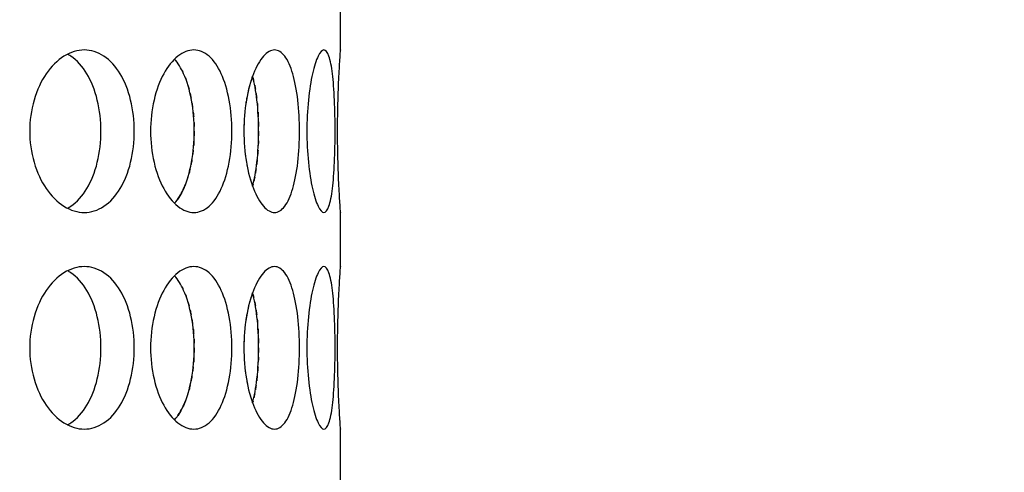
# Model space of a CAD drawing. Header units: millimetres. Extents: x 18 to 610, y -123 to 280.
# Tile 29 of 81: x 153.02 to 157.56, y 118.72 to 120.81. Entities that reach past the tile are written whole.
import ezdxf

# ---------------------------------------------------------------- set-up
doc = ezdxf.new("R2010")
doc.units = ezdxf.units.MM
doc.linetypes.add('SOLID', pattern=[0])

# ---------------------------------------------------------------- blocks, each defined once
blk = doc.blocks.new('BlockOfViews_6')
at = {"linetype": 'SOLID', "lineweight": 30}
for p, q in [((154.5034, 120.6718, 47.985), (154.5034, 120.9221, 47.9955)), ((154.5034, 119.6718, 47.985), (154.5034, 119.9221, 47.9955)), ((154.5034, 118.6718, 47.985), (154.5034, 118.9221, 47.9955))]:
    blk.add_line(p, q, dxfattribs=at)
at = {"linetype": 'SOLID', "lineweight": 30, "extrusion": (0, 0, -1)}
blk.add_circle((-149.4534, 132.9721, -114.25), 39, dxfattribs=at)
at = {"linetype": 'SOLID', "lineweight": 30}
blk.add_circle((149.4534, 132.9721, 111.75), 36.115, dxfattribs=at)
at = {"linetype": 'SOLID', "lineweight": 9, "extrusion": (0, 0, -1)}
blk.add_arc((-149.4534, 132.9721, -111.75), 37.59, 265, 175, dxfattribs=at)
at = {"linetype": 'SOLID', "lineweight": 30, "extrusion": (0, 0, -1)}
blk.add_arc((-149.4534, 132.9721, -69.235), 27.1, 119.86988, 60.13012, dxfattribs=at)
at = {"linetype": 'SOLID', "lineweight": 30}
for points, knots in [([(153.5523, 120.2971, 50.9498), (153.5523, 120.25, 50.9498), (153.5468, 120.1998, 50.9575), (153.5243, 120.1074, 50.9885), (153.5071, 120.0652, 51.0118), (153.467, 119.9987, 51.0651), (153.4414, 119.9698, 51.0986), (153.384, 119.9315, 51.171), (153.3522, 119.9221, 51.21), (153.2917, 119.9221, 51.2822), (153.2588, 119.9315, 51.3202), (153.1974, 119.9698, 51.3892), (153.1689, 119.9987, 51.4203), (153.1235, 120.0652, 51.4691), (153.1035, 120.1074, 51.49), (153.0769, 120.1998, 51.5176), (153.0702, 120.25, 51.5244), (153.0702, 120.3442, 51.5244), (153.0769, 120.3945, 51.5176), (153.1035, 120.4868, 51.49), (153.1235, 120.529, 51.4691), (153.1689, 120.5956, 51.4203), (153.1974, 120.6244, 51.3892), (153.2588, 120.6627, 51.3202), (153.2917, 120.6721, 51.2822), (153.3522, 120.6721, 51.21), (153.384, 120.6627, 51.171), (153.4414, 120.6244, 51.0986), (153.467, 120.5956, 51.0651), (153.5071, 120.529, 51.0118), (153.5243, 120.4868, 50.9885), (153.5468, 120.3945, 50.9575), (153.5523, 120.3442, 50.9498), (153.5523, 120.2971, 50.9498)], [0, 0, 0, 0, 0.141313, 0.141313, 0.282627, 0.282627, 0.42394, 0.42394, 0.565253, 0.565253, 0.706567, 0.706567, 0.84788, 0.84788, 0.989193, 0.989193, 1.130507, 1.130507, 1.27182, 1.27182, 1.413133, 1.413133, 1.554447, 1.554447, 1.69576, 1.69576, 1.837073, 1.837073, 1.978386, 1.978386, 2.1197, 2.1197, 2.261013, 2.261013, 2.261013, 2.261013]), ([(153.6273, 120.2971, 50.8428), (153.6273, 120.3442, 50.8428), (153.6326, 120.3945, 50.835), (153.6541, 120.4868, 50.8032), (153.6701, 120.529, 50.7791), (153.7064, 120.5956, 50.7232), (153.7291, 120.6244, 50.6876), (153.7776, 120.6627, 50.6089), (153.8033, 120.6721, 50.5658), (153.8504, 120.6721, 50.4842), (153.8749, 120.6627, 50.4403), (153.9188, 120.6244, 50.359), (153.9383, 120.5956, 50.3216), (153.9685, 120.529, 50.2622), (153.9814, 120.4868, 50.2362), (153.9982, 120.3945, 50.2018), (154.0023, 120.3442, 50.1933), (154.0023, 120.25, 50.1933), (153.9982, 120.1998, 50.2018), (153.9814, 120.1074, 50.2362), (153.9685, 120.0652, 50.2622), (153.9383, 119.9987, 50.3216), (153.9188, 119.9698, 50.359), (153.8749, 119.9315, 50.4403), (153.8504, 119.9221, 50.4842), (153.8033, 119.9221, 50.5658), (153.7776, 119.9315, 50.6089), (153.7291, 119.9698, 50.6876), (153.7064, 119.9987, 50.7232), (153.6701, 120.0652, 50.7791), (153.6541, 120.1074, 50.8032), (153.6326, 120.1998, 50.835), (153.6273, 120.25, 50.8428), (153.6273, 120.2971, 50.8428)], [0, 0, 0, 0, 0.141313, 0.141313, 0.282627, 0.282627, 0.42394, 0.42394, 0.565253, 0.565253, 0.706567, 0.706567, 0.84788, 0.84788, 0.989193, 0.989193, 1.130507, 1.130507, 1.27182, 1.27182, 1.413133, 1.413133, 1.554447, 1.554447, 1.69576, 1.69576, 1.837073, 1.837073, 1.978386, 1.978386, 2.1197, 2.1197, 2.261013, 2.261013, 2.261013, 2.261013]), ([(154.0575, 120.2971, 50.0748), (154.0575, 120.3442, 50.0748), (154.0614, 120.3945, 50.0662), (154.077, 120.4868, 50.0311), (154.0886, 120.529, 50.0047), (154.1147, 120.5956, 49.9433), (154.1308, 120.6244, 49.9043), (154.1649, 120.6627, 49.8184), (154.1828, 120.6721, 49.7715), (154.215, 120.6721, 49.6829), (154.2315, 120.6627, 49.6355), (154.2606, 120.6244, 49.5478), (154.2733, 120.5956, 49.5075), (154.2928, 120.529, 49.4438), (154.3009, 120.4868, 49.416), (154.3115, 120.3945, 49.3791), (154.314, 120.3442, 49.37), (154.314, 120.25, 49.37), (154.3115, 120.1998, 49.3791), (154.3009, 120.1074, 49.416), (154.2928, 120.0652, 49.4438), (154.2733, 119.9987, 49.5075), (154.2606, 119.9698, 49.5478), (154.2315, 119.9315, 49.6355), (154.215, 119.9221, 49.6829), (154.1828, 119.9221, 49.7715), (154.1649, 119.9315, 49.8184), (154.1308, 119.9698, 49.9043), (154.1147, 119.9987, 49.9433), (154.0886, 120.0652, 50.0047), (154.077, 120.1074, 50.0311), (154.0614, 120.1998, 50.0662), (154.0575, 120.25, 50.0748), (154.0575, 120.2971, 50.0748)], [0, 0, 0, 0, 0.141313, 0.141313, 0.282627, 0.282627, 0.42394, 0.42394, 0.565253, 0.565253, 0.706567, 0.706567, 0.84788, 0.84788, 0.989193, 0.989193, 1.130507, 1.130507, 1.27182, 1.27182, 1.413133, 1.413133, 1.554447, 1.554447, 1.69576, 1.69576, 1.837073, 1.837073, 1.978386, 1.978386, 2.1197, 2.1197, 2.261013, 2.261013, 2.261013, 2.261013]), ([(154.4781, 120.2971, 48.5052), (154.4781, 120.25, 48.5052), (154.4772, 120.1998, 48.5146), (154.4731, 120.1074, 48.5527), (154.47, 120.0652, 48.5815), (154.4619, 119.9987, 48.6477), (154.4564, 119.9698, 48.6895), (154.4429, 119.9315, 48.7809), (154.4349, 119.9221, 48.8305), (154.4185, 119.9221, 48.9233), (154.4091, 119.9315, 48.9726), (154.3905, 119.9698, 49.0632), (154.3813, 119.9987, 49.1044), (154.3663, 120.0652, 49.1693), (154.3595, 120.1074, 49.1974), (154.3502, 120.1998, 49.2346), (154.3479, 120.25, 49.2438), (154.3479, 120.3442, 49.2438), (154.3502, 120.3945, 49.2346), (154.3595, 120.4868, 49.1974), (154.3663, 120.529, 49.1693), (154.3813, 120.5956, 49.1044), (154.3905, 120.6244, 49.0632), (154.4091, 120.6627, 48.9726), (154.4185, 120.6721, 48.9233), (154.4349, 120.6721, 48.8305), (154.4429, 120.6627, 48.7809), (154.4564, 120.6244, 48.6895), (154.4619, 120.5956, 48.6477), (154.47, 120.529, 48.5815), (154.4731, 120.4868, 48.5527), (154.4772, 120.3945, 48.5146), (154.4781, 120.3442, 48.5052), (154.4781, 120.2971, 48.5052)], [0, 0, 0, 0, 0.141313, 0.141313, 0.282627, 0.282627, 0.42394, 0.42394, 0.565253, 0.565253, 0.706567, 0.706567, 0.84788, 0.84788, 0.989193, 0.989193, 1.130507, 1.130507, 1.27182, 1.27182, 1.413133, 1.413133, 1.554447, 1.554447, 1.69576, 1.69576, 1.837073, 1.837073, 1.978386, 1.978386, 2.1197, 2.1197, 2.261013, 2.261013, 2.261013, 2.261013]), ([(154.5033, 119.9236, 47.9665), (154.5034, 119.9226, 47.9777), (154.5034, 119.9221, 47.989), (154.5034, 119.9221, 48.0471), (154.5027, 119.9315, 48.0973), (154.5001, 119.9698, 48.1897), (154.4982, 119.9987, 48.2319), (154.4947, 120.0652, 48.2984), (154.4929, 120.1074, 48.3273), (154.4902, 120.1998, 48.3656), (154.4895, 120.25, 48.375), (154.4895, 120.3442, 48.375), (154.4902, 120.3945, 48.3656), (154.4929, 120.4868, 48.3273), (154.4947, 120.529, 48.2984), (154.4982, 120.5956, 48.2319), (154.5001, 120.6244, 48.1897), (154.5027, 120.6627, 48.0973), (154.5034, 120.6721, 48.0471), (154.5034, 120.6721, 47.9894), (154.5034, 120.6717, 47.9787), (154.5033, 120.6707, 47.9679)], [0.532153, 0.532153, 0.532153, 0.532153, 0.565253, 0.565253, 0.706567, 0.706567, 0.84788, 0.84788, 0.989193, 0.989193, 1.130507, 1.130507, 1.27182, 1.27182, 1.413133, 1.413133, 1.554447, 1.554447, 1.69576, 1.69576, 1.727433, 1.727433, 1.727433, 1.727433]), ([(153.3987, 120.2971, 50.8209), (153.3987, 120.3442, 50.8209), (153.3932, 120.3945, 50.8286), (153.3707, 120.4868, 50.8597), (153.3536, 120.529, 50.8831), (153.3136, 120.5956, 50.9364), (153.288, 120.6244, 50.9699), (153.2546, 120.6468, 51.0122), (153.2498, 120.6497, 51.0184), (153.2448, 120.6524, 51.0245)], [0, 0, 0, 0, 0.1413181, 0.1413181, 0.2826362, 0.2826362, 0.4239542, 0.4239542, 0.4475241, 0.4475241, 0.4475241, 0.4475241]), ([(153.7379, 119.9648, 50.2729), (153.754, 119.9828, 50.2426), (153.7683, 120.0061, 50.2148), (153.795, 120.0652, 50.162), (153.8078, 120.1074, 50.136), (153.8245, 120.1998, 50.1015), (153.8286, 120.25, 50.093), (153.8286, 120.3442, 50.093), (153.8245, 120.3945, 50.1015), (153.8078, 120.4868, 50.136), (153.795, 120.529, 50.162), (153.7682, 120.5884, 50.215), (153.7537, 120.6119, 50.243), (153.7374, 120.6299, 50.2737)], [0.7380762, 0.7380762, 0.7380762, 0.7380762, 0.847908, 0.847908, 0.9892261, 0.9892261, 1.1305443, 1.1305443, 1.2718624, 1.2718624, 1.4131805, 1.4131805, 1.5239521, 1.5239521, 1.5239521, 1.5239521]), ([(154.0978, 120.0427, 49.3972), (154.1062, 120.0741, 49.3694), (154.1131, 120.1123, 49.3455), (154.1231, 120.1998, 49.3105), (154.1256, 120.25, 49.3014), (154.1256, 120.3442, 49.3014), (154.1231, 120.3945, 49.3105), (154.1131, 120.482, 49.3455), (154.1062, 120.5202, 49.3695), (154.0978, 120.5515, 49.3972)], [0.8627828, 0.8627828, 0.8627828, 0.8627828, 0.9892261, 0.9892261, 1.1305443, 1.1305443, 1.2718624, 1.2718624, 1.3983643, 1.3983643, 1.3983643, 1.3983643]), ([(154.0716, 120.4543, 45.9568), (154.0708, 120.4498, 45.9549), (154.07, 120.4452, 45.953), (154.0679, 120.4329, 45.9484), (154.0667, 120.4251, 45.9457), (154.0656, 120.4172, 45.9432)], [2.10567008, 2.10567008, 2.10567008, 2.10567008, 2.11969975, 2.11969975, 2.14333095, 2.14333095, 2.14333095, 2.14333095]), ([(153.2442, 119.9416, 51.0253), (153.2494, 119.9443, 51.0189), (153.2544, 119.9474, 51.0125), (153.288, 119.9698, 50.9699), (153.3136, 119.9987, 50.9364), (153.3536, 120.0652, 50.8831), (153.3707, 120.1074, 50.8597), (153.3932, 120.1998, 50.8286), (153.3987, 120.25, 50.8209), (153.3987, 120.2971, 50.8209)], [1.8125878, 1.8125878, 1.8125878, 1.8125878, 1.8371343, 1.8371343, 1.9784523, 1.9784523, 2.1197704, 2.1197704, 2.2610885, 2.2610885, 2.2610885, 2.2610885]), ([(153.8182, 120.1655, 45.8854), (153.8176, 120.1615, 45.8841), (153.8169, 120.1575, 45.8827), (153.8156, 120.1504, 45.88), (153.815, 120.1472, 45.8788), (153.8144, 120.1441, 45.8775)], [1.25981448, 1.25981448, 1.25981448, 1.25981448, 1.27186238, 1.27186238, 1.28161811, 1.28161811, 1.28161811, 1.28161811]), ([(154.1191, 120.1655, 46.6755), (154.1187, 120.1615, 46.6741), (154.1182, 120.1575, 46.6726), (154.1174, 120.1504, 46.6697), (154.1171, 120.1473, 46.6684), (154.1167, 120.1441, 46.6671)], [1.2597873, 1.2597873, 1.2597873, 1.2597873, 1.27186238, 1.27186238, 1.2815684, 1.2815684, 1.2815684, 1.2815684]), ([(153.7879, 120.0508, 45.824), (153.7853, 120.0443, 45.8189), (153.7827, 120.038, 45.8136), (153.7786, 120.0288, 45.8055), (153.7771, 120.0257, 45.8026), (153.7756, 120.0227, 45.7997)], [1.3876013, 1.3876013, 1.3876013, 1.3876013, 1.4131805, 1.4131805, 1.42644969, 1.42644969, 1.42644969, 1.42644969]), ([(153.5523, 119.2971, 50.9498), (153.5523, 119.25, 50.9498), (153.5468, 119.1998, 50.9575), (153.5243, 119.1074, 50.9885), (153.5071, 119.0652, 51.0118), (153.467, 118.9987, 51.0651), (153.4414, 118.9698, 51.0986), (153.384, 118.9315, 51.171), (153.3522, 118.9221, 51.21), (153.2917, 118.9221, 51.2822), (153.2588, 118.9315, 51.3202), (153.1974, 118.9698, 51.3892), (153.1689, 118.9987, 51.4203), (153.1235, 119.0652, 51.4691), (153.1035, 119.1074, 51.49), (153.0769, 119.1998, 51.5176), (153.0702, 119.25, 51.5244), (153.0702, 119.3442, 51.5244), (153.0769, 119.3945, 51.5176), (153.1035, 119.4868, 51.49), (153.1235, 119.529, 51.4691), (153.1689, 119.5956, 51.4203), (153.1974, 119.6244, 51.3892), (153.2588, 119.6627, 51.3202), (153.2917, 119.6721, 51.2822), (153.3522, 119.6721, 51.21), (153.384, 119.6627, 51.171), (153.4414, 119.6244, 51.0986), (153.467, 119.5956, 51.0651), (153.5071, 119.529, 51.0118), (153.5243, 119.4868, 50.9885), (153.5468, 119.3945, 50.9575), (153.5523, 119.3442, 50.9498), (153.5523, 119.2971, 50.9498)], [0, 0, 0, 0, 0.141313, 0.141313, 0.282627, 0.282627, 0.42394, 0.42394, 0.565253, 0.565253, 0.706567, 0.706567, 0.84788, 0.84788, 0.989193, 0.989193, 1.130507, 1.130507, 1.27182, 1.27182, 1.413133, 1.413133, 1.554447, 1.554447, 1.69576, 1.69576, 1.837073, 1.837073, 1.978386, 1.978386, 2.1197, 2.1197, 2.261013, 2.261013, 2.261013, 2.261013]), ([(153.6273, 119.2971, 50.8428), (153.6273, 119.3442, 50.8428), (153.6326, 119.3945, 50.835), (153.6541, 119.4868, 50.8032), (153.6701, 119.529, 50.7791), (153.7064, 119.5956, 50.7232), (153.7291, 119.6244, 50.6876), (153.7776, 119.6627, 50.6089), (153.8033, 119.6721, 50.5658), (153.8504, 119.6721, 50.4842), (153.8749, 119.6627, 50.4403), (153.9188, 119.6244, 50.359), (153.9383, 119.5956, 50.3216), (153.9685, 119.529, 50.2622), (153.9814, 119.4868, 50.2362), (153.9982, 119.3945, 50.2018), (154.0023, 119.3442, 50.1933), (154.0023, 119.25, 50.1933), (153.9982, 119.1998, 50.2018), (153.9814, 119.1074, 50.2362), (153.9685, 119.0652, 50.2622), (153.9383, 118.9987, 50.3216), (153.9188, 118.9698, 50.359), (153.8749, 118.9315, 50.4403), (153.8504, 118.9221, 50.4842), (153.8033, 118.9221, 50.5658), (153.7776, 118.9315, 50.6089), (153.7291, 118.9698, 50.6876), (153.7064, 118.9987, 50.7232), (153.6701, 119.0652, 50.7791), (153.6541, 119.1074, 50.8032), (153.6326, 119.1998, 50.835), (153.6273, 119.25, 50.8428), (153.6273, 119.2971, 50.8428)], [0, 0, 0, 0, 0.141313, 0.141313, 0.282627, 0.282627, 0.42394, 0.42394, 0.565253, 0.565253, 0.706567, 0.706567, 0.84788, 0.84788, 0.989193, 0.989193, 1.130507, 1.130507, 1.27182, 1.27182, 1.413133, 1.413133, 1.554447, 1.554447, 1.69576, 1.69576, 1.837073, 1.837073, 1.978386, 1.978386, 2.1197, 2.1197, 2.261013, 2.261013, 2.261013, 2.261013]), ([(154.0575, 119.2971, 50.0748), (154.0575, 119.3442, 50.0748), (154.0614, 119.3945, 50.0662), (154.077, 119.4868, 50.0311), (154.0886, 119.529, 50.0047), (154.1147, 119.5956, 49.9433), (154.1308, 119.6244, 49.9043), (154.1649, 119.6627, 49.8184), (154.1828, 119.6721, 49.7715), (154.215, 119.6721, 49.6829), (154.2315, 119.6627, 49.6355), (154.2606, 119.6244, 49.5478), (154.2733, 119.5956, 49.5075), (154.2928, 119.529, 49.4438), (154.3009, 119.4868, 49.416), (154.3115, 119.3945, 49.3791), (154.314, 119.3442, 49.37), (154.314, 119.25, 49.37), (154.3115, 119.1998, 49.3791), (154.3009, 119.1074, 49.416), (154.2928, 119.0652, 49.4438), (154.2733, 118.9987, 49.5075), (154.2606, 118.9698, 49.5478), (154.2315, 118.9315, 49.6355), (154.215, 118.9221, 49.6829), (154.1828, 118.9221, 49.7715), (154.1649, 118.9315, 49.8184), (154.1308, 118.9698, 49.9043), (154.1147, 118.9987, 49.9433), (154.0886, 119.0652, 50.0047), (154.077, 119.1074, 50.0311), (154.0614, 119.1998, 50.0662), (154.0575, 119.25, 50.0748), (154.0575, 119.2971, 50.0748)], [0, 0, 0, 0, 0.141313, 0.141313, 0.282627, 0.282627, 0.42394, 0.42394, 0.565253, 0.565253, 0.706567, 0.706567, 0.84788, 0.84788, 0.989193, 0.989193, 1.130507, 1.130507, 1.27182, 1.27182, 1.413133, 1.413133, 1.554447, 1.554447, 1.69576, 1.69576, 1.837073, 1.837073, 1.978386, 1.978386, 2.1197, 2.1197, 2.261013, 2.261013, 2.261013, 2.261013]), ([(154.4781, 119.2971, 48.5052), (154.4781, 119.25, 48.5052), (154.4772, 119.1998, 48.5146), (154.4731, 119.1074, 48.5527), (154.47, 119.0652, 48.5815), (154.4619, 118.9987, 48.6477), (154.4564, 118.9698, 48.6895), (154.4429, 118.9315, 48.7809), (154.4349, 118.9221, 48.8305), (154.4185, 118.9221, 48.9233), (154.4091, 118.9315, 48.9726), (154.3905, 118.9698, 49.0632), (154.3813, 118.9987, 49.1044), (154.3663, 119.0652, 49.1693), (154.3595, 119.1074, 49.1974), (154.3502, 119.1998, 49.2346), (154.3479, 119.25, 49.2438), (154.3479, 119.3442, 49.2438), (154.3502, 119.3945, 49.2346), (154.3595, 119.4868, 49.1974), (154.3663, 119.529, 49.1693), (154.3813, 119.5956, 49.1044), (154.3905, 119.6244, 49.0632), (154.4091, 119.6627, 48.9726), (154.4185, 119.6721, 48.9233), (154.4349, 119.6721, 48.8305), (154.4429, 119.6627, 48.7809), (154.4564, 119.6244, 48.6895), (154.4619, 119.5956, 48.6477), (154.47, 119.529, 48.5815), (154.4731, 119.4868, 48.5527), (154.4772, 119.3945, 48.5146), (154.4781, 119.3442, 48.5052), (154.4781, 119.2971, 48.5052)], [0, 0, 0, 0, 0.141313, 0.141313, 0.282627, 0.282627, 0.42394, 0.42394, 0.565253, 0.565253, 0.706567, 0.706567, 0.84788, 0.84788, 0.989193, 0.989193, 1.130507, 1.130507, 1.27182, 1.27182, 1.413133, 1.413133, 1.554447, 1.554447, 1.69576, 1.69576, 1.837073, 1.837073, 1.978386, 1.978386, 2.1197, 2.1197, 2.261013, 2.261013, 2.261013, 2.261013]), ([(154.5033, 118.9236, 47.9665), (154.5034, 118.9226, 47.9777), (154.5034, 118.9221, 47.989), (154.5034, 118.9221, 48.0471), (154.5027, 118.9315, 48.0973), (154.5001, 118.9698, 48.1897), (154.4982, 118.9987, 48.2319), (154.4947, 119.0652, 48.2984), (154.4929, 119.1074, 48.3273), (154.4902, 119.1998, 48.3656), (154.4895, 119.25, 48.375), (154.4895, 119.3442, 48.375), (154.4902, 119.3945, 48.3656), (154.4929, 119.4868, 48.3273), (154.4947, 119.529, 48.2984), (154.4982, 119.5956, 48.2319), (154.5001, 119.6244, 48.1897), (154.5027, 119.6627, 48.0973), (154.5034, 119.6721, 48.0471), (154.5034, 119.6721, 47.9894), (154.5034, 119.6717, 47.9787), (154.5033, 119.6707, 47.9679)], [0.532153, 0.532153, 0.532153, 0.532153, 0.565253, 0.565253, 0.706567, 0.706567, 0.84788, 0.84788, 0.989193, 0.989193, 1.130507, 1.130507, 1.27182, 1.27182, 1.413133, 1.413133, 1.554447, 1.554447, 1.69576, 1.69576, 1.727433, 1.727433, 1.727433, 1.727433]), ([(153.3987, 119.2971, 50.8209), (153.3987, 119.3442, 50.8209), (153.3932, 119.3945, 50.8286), (153.3707, 119.4868, 50.8597), (153.3536, 119.529, 50.8831), (153.3136, 119.5956, 50.9364), (153.288, 119.6244, 50.9699), (153.2546, 119.6468, 51.0122), (153.2498, 119.6497, 51.0184), (153.2448, 119.6524, 51.0245)], [0, 0, 0, 0, 0.1413181, 0.1413181, 0.2826362, 0.2826362, 0.4239542, 0.4239542, 0.4475241, 0.4475241, 0.4475241, 0.4475241]), ([(153.7379, 118.9648, 50.2729), (153.754, 118.9828, 50.2426), (153.7683, 119.0061, 50.2148), (153.795, 119.0652, 50.162), (153.8078, 119.1074, 50.136), (153.8245, 119.1998, 50.1015), (153.8286, 119.25, 50.093), (153.8286, 119.3442, 50.093), (153.8245, 119.3945, 50.1015), (153.8078, 119.4868, 50.136), (153.795, 119.529, 50.162), (153.7682, 119.5884, 50.215), (153.7537, 119.6119, 50.243), (153.7374, 119.6299, 50.2737)], [0.7380762, 0.7380762, 0.7380762, 0.7380762, 0.847908, 0.847908, 0.9892261, 0.9892261, 1.1305443, 1.1305443, 1.2718624, 1.2718624, 1.4131805, 1.4131805, 1.5239521, 1.5239521, 1.5239521, 1.5239521]), ([(154.0978, 119.0427, 49.3972), (154.1062, 119.0741, 49.3694), (154.1131, 119.1123, 49.3455), (154.1231, 119.1998, 49.3105), (154.1256, 119.25, 49.3014), (154.1256, 119.3442, 49.3014), (154.1231, 119.3945, 49.3105), (154.1131, 119.482, 49.3455), (154.1062, 119.5202, 49.3695), (154.0978, 119.5515, 49.3972)], [0.8627828, 0.8627828, 0.8627828, 0.8627828, 0.9892261, 0.9892261, 1.1305443, 1.1305443, 1.2718624, 1.2718624, 1.3983643, 1.3983643, 1.3983643, 1.3983643]), ([(154.0716, 119.4543, 45.9568), (154.0708, 119.4498, 45.9549), (154.07, 119.4452, 45.953), (154.0679, 119.4329, 45.9484), (154.0667, 119.4251, 45.9457), (154.0656, 119.4172, 45.9432)], [2.10567008, 2.10567008, 2.10567008, 2.10567008, 2.11969975, 2.11969975, 2.14333095, 2.14333095, 2.14333095, 2.14333095]), ([(153.2442, 118.9416, 51.0253), (153.2494, 118.9443, 51.0189), (153.2544, 118.9474, 51.0125), (153.288, 118.9698, 50.9699), (153.3136, 118.9987, 50.9364), (153.3536, 119.0652, 50.8831), (153.3707, 119.1074, 50.8597), (153.3932, 119.1998, 50.8286), (153.3987, 119.25, 50.8209), (153.3987, 119.2971, 50.8209)], [1.8125878, 1.8125878, 1.8125878, 1.8125878, 1.8371343, 1.8371343, 1.9784523, 1.9784523, 2.1197704, 2.1197704, 2.2610885, 2.2610885, 2.2610885, 2.2610885]), ([(153.8182, 119.1655, 45.8854), (153.8176, 119.1615, 45.8841), (153.8169, 119.1575, 45.8827), (153.8156, 119.1504, 45.88), (153.815, 119.1472, 45.8788), (153.8144, 119.1441, 45.8775)], [1.25981448, 1.25981448, 1.25981448, 1.25981448, 1.27186238, 1.27186238, 1.28161811, 1.28161811, 1.28161811, 1.28161811]), ([(154.1191, 119.1655, 46.6755), (154.1187, 119.1615, 46.6741), (154.1182, 119.1575, 46.6726), (154.1174, 119.1504, 46.6697), (154.1171, 119.1473, 46.6684), (154.1167, 119.1441, 46.6671)], [1.2597873, 1.2597873, 1.2597873, 1.2597873, 1.27186238, 1.27186238, 1.2815684, 1.2815684, 1.2815684, 1.2815684]), ([(153.7879, 119.0508, 45.824), (153.7853, 119.0443, 45.8189), (153.7827, 119.038, 45.8136), (153.7786, 119.0288, 45.8055), (153.7771, 119.0257, 45.8026), (153.7756, 119.0227, 45.7997)], [1.3876013, 1.3876013, 1.3876013, 1.3876013, 1.4131805, 1.4131805, 1.42644969, 1.42644969, 1.42644969, 1.42644969])]:
    blk.add_open_spline(points, degree=3, knots=knots, dxfattribs=at)
for points in [[(153.7478, 120.6174, 45.7459), (153.7495, 120.6152, 45.7491), (153.7511, 120.613, 45.7522), (153.7527, 120.6107, 45.7553)], [(153.7716, 120.5795, 45.7918), (153.773, 120.5769, 45.7945), (153.7743, 120.5742, 45.7971), (153.7756, 120.5715, 45.7997)], [(153.7879, 120.5434, 45.824), (153.7899, 120.5383, 45.828), (153.7918, 120.5331, 45.8319), (153.7937, 120.5277, 45.8356)], [(154.0975, 120.5512, 46.0162), (154.094, 120.5415, 46.008), (154.0906, 120.5313, 46.0002), (154.0874, 120.5204, 45.9928)], [(154.0999, 120.5434, 46.6098), (154.1012, 120.5383, 46.614), (154.1024, 120.533, 46.6182), (154.1036, 120.5276, 46.6222)], [(153.7996, 120.5096, 45.8475), (153.8015, 120.5034, 45.8513), (153.8033, 120.4971, 45.855), (153.8051, 120.4906, 45.8585)], [(154.0849, 120.5118, 45.9871), (154.081, 120.4976, 45.9779), (154.0773, 120.4825, 45.9696), (154.0741, 120.4668, 45.9623)], [(154.1074, 120.5096, 46.6349), (154.1086, 120.5034, 46.639), (154.1097, 120.4971, 46.6429), (154.1108, 120.4906, 46.6467)], [(153.81, 120.4708, 45.8685), (153.8115, 120.464, 45.8717), (153.813, 120.4571, 45.8747), (153.8144, 120.4502, 45.8775)], [(153.8182, 120.4288, 45.8854), (153.8194, 120.4216, 45.8879), (153.8205, 120.4144, 45.8901), (153.8214, 120.4071, 45.8921)], [(154.1139, 120.4708, 46.6574), (154.1149, 120.464, 46.6608), (154.1158, 120.4571, 46.664), (154.1167, 120.4501, 46.6671)], [(154.1191, 120.4287, 46.6755), (154.1198, 120.4216, 46.6781), (154.1205, 120.4143, 46.6805), (154.1211, 120.407, 46.6826)], [(153.824, 120.3852, 45.8975), (153.8248, 120.3778, 45.8991), (153.8255, 120.3704, 45.9005), (153.8261, 120.363, 45.9017)], [(154.0635, 120.4002, 45.9384), (154.0621, 120.3881, 45.9352), (154.0609, 120.376, 45.9327), (154.06, 120.3638, 45.9306)], [(154.1227, 120.3852, 46.6884), (154.1232, 120.3778, 46.6901), (154.1236, 120.3704, 46.6916), (154.124, 120.363, 46.6929)], [(153.8275, 120.3409, 45.9047), (153.8279, 120.3336, 45.9055), (153.8281, 120.3262, 45.9061), (153.8283, 120.3189, 45.9064)], [(154.059, 120.3481, 45.9283), (154.058, 120.3309, 45.9262), (154.0575, 120.3138, 45.9252), (154.0575, 120.2971, 45.9252)], [(154.1249, 120.3409, 46.6961), (154.1251, 120.3335, 46.6969), (154.1253, 120.3262, 46.6975), (154.1254, 120.3189, 46.6979)], [(153.8286, 120.2971, 45.907), (153.8286, 120.2899, 45.907), (153.8285, 120.2826, 45.9068), (153.8283, 120.2753, 45.9064)], [(154.1256, 120.2971, 46.6985), (154.1256, 120.2899, 46.6985), (154.1255, 120.2826, 46.6983), (154.1254, 120.2753, 46.6979)], [(153.8275, 120.2533, 45.9047), (153.8271, 120.246, 45.9039), (153.8266, 120.2386, 45.9029), (153.8261, 120.2312, 45.9017)], [(154.1249, 120.2533, 46.6961), (154.1246, 120.246, 46.6952), (154.1243, 120.2386, 46.6942), (154.124, 120.2312, 46.6929)], [(153.824, 120.2091, 45.8975), (153.8233, 120.2017, 45.8959), (153.8224, 120.1944, 45.8941), (153.8214, 120.1872, 45.8921)], [(154.059, 120.2462, 45.9283), (154.0593, 120.2409, 45.929), (154.0596, 120.2357, 45.9298), (154.06, 120.2304, 45.9306)], [(154.1227, 120.2091, 46.6884), (154.1223, 120.2018, 46.6867), (154.1217, 120.1945, 46.6848), (154.1211, 120.1872, 46.6826)], [(154.0635, 120.1941, 45.9384), (154.0641, 120.1884, 45.9399), (154.0648, 120.1827, 45.9415), (154.0656, 120.1771, 45.9432)], [(153.81, 120.1235, 45.8685), (153.8084, 120.1167, 45.8654), (153.8068, 120.1101, 45.862), (153.8051, 120.1036, 45.8585)], [(154.0716, 120.1399, 45.9568), (154.0724, 120.1358, 45.9586), (154.0732, 120.1316, 45.9604), (154.0741, 120.1275, 45.9623)], [(154.1139, 120.1235, 46.6574), (154.1129, 120.1168, 46.654), (154.1119, 120.1101, 46.6505), (154.1108, 120.1036, 46.6467)], [(153.7996, 120.0846, 45.8475), (153.7977, 120.0784, 45.8437), (153.7958, 120.0724, 45.8397), (153.7937, 120.0666, 45.8356)], [(154.0849, 120.0824, 45.9871), (154.0857, 120.0795, 45.9889), (154.0866, 120.0766, 45.9908), (154.0874, 120.0738, 45.9928)], [(154.1074, 120.0847, 46.6349), (154.1062, 120.0785, 46.6308), (154.1049, 120.0725, 46.6266), (154.1036, 120.0666, 46.6222)], [(154.0999, 120.0509, 46.6098), (154.0992, 120.0481, 46.6075), (154.0985, 120.0454, 46.6052), (154.0978, 120.0428, 46.6028)], [(153.7478, 119.9769, 45.7459), (153.7445, 119.9725, 45.7396), (153.7411, 119.9684, 45.7331), (153.7376, 119.9645, 45.7265)], [(153.7716, 120.0148, 45.7918), (153.7658, 120.0036, 45.7805), (153.7595, 119.9931, 45.7682), (153.7527, 119.9835, 45.7553)], [(153.7478, 119.6174, 45.7459), (153.7495, 119.6152, 45.7491), (153.7511, 119.613, 45.7522), (153.7527, 119.6107, 45.7553)], [(153.7716, 119.5795, 45.7918), (153.773, 119.5769, 45.7945), (153.7743, 119.5742, 45.7971), (153.7756, 119.5715, 45.7997)], [(153.7879, 119.5434, 45.824), (153.7899, 119.5383, 45.828), (153.7918, 119.5331, 45.8319), (153.7937, 119.5277, 45.8356)], [(154.0975, 119.5512, 46.0162), (154.094, 119.5415, 46.008), (154.0906, 119.5313, 46.0002), (154.0874, 119.5204, 45.9928)], [(154.0999, 119.5434, 46.6098), (154.1012, 119.5383, 46.614), (154.1024, 119.533, 46.6182), (154.1036, 119.5276, 46.6222)], [(153.7996, 119.5096, 45.8475), (153.8015, 119.5034, 45.8513), (153.8033, 119.4971, 45.855), (153.8051, 119.4906, 45.8585)], [(154.0849, 119.5118, 45.9871), (154.081, 119.4976, 45.9779), (154.0773, 119.4825, 45.9696), (154.0741, 119.4668, 45.9623)], [(154.1074, 119.5096, 46.6349), (154.1086, 119.5034, 46.639), (154.1097, 119.4971, 46.6429), (154.1108, 119.4906, 46.6467)], [(153.81, 119.4708, 45.8685), (153.8115, 119.464, 45.8717), (153.813, 119.4571, 45.8747), (153.8144, 119.4502, 45.8775)], [(154.1139, 119.4708, 46.6574), (154.1149, 119.464, 46.6608), (154.1158, 119.4571, 46.664), (154.1167, 119.4501, 46.6671)], [(153.8182, 119.4288, 45.8854), (153.8194, 119.4216, 45.8879), (153.8205, 119.4144, 45.8901), (153.8214, 119.4071, 45.8921)], [(153.824, 119.3852, 45.8975), (153.8248, 119.3778, 45.8991), (153.8255, 119.3704, 45.9005), (153.8261, 119.363, 45.9017)], [(154.0635, 119.4002, 45.9384), (154.0621, 119.3881, 45.9352), (154.0609, 119.376, 45.9327), (154.06, 119.3638, 45.9306)], [(154.1191, 119.4287, 46.6755), (154.1198, 119.4216, 46.6781), (154.1205, 119.4143, 46.6805), (154.1211, 119.407, 46.6826)], [(154.1227, 119.3852, 46.6884), (154.1232, 119.3778, 46.6901), (154.1236, 119.3704, 46.6916), (154.124, 119.363, 46.6929)], [(153.8275, 119.3409, 45.9047), (153.8279, 119.3336, 45.9055), (153.8281, 119.3262, 45.9061), (153.8283, 119.3189, 45.9064)], [(154.059, 119.3481, 45.9283), (154.058, 119.3309, 45.9262), (154.0575, 119.3138, 45.9252), (154.0575, 119.2971, 45.9252)], [(154.1249, 119.3409, 46.6961), (154.1251, 119.3335, 46.6969), (154.1253, 119.3262, 46.6975), (154.1254, 119.3189, 46.6979)], [(153.8286, 119.2971, 45.907), (153.8286, 119.2899, 45.907), (153.8285, 119.2826, 45.9068), (153.8283, 119.2753, 45.9064)], [(154.1256, 119.2971, 46.6985), (154.1256, 119.2899, 46.6985), (154.1255, 119.2826, 46.6983), (154.1254, 119.2753, 46.6979)], [(153.8275, 119.2533, 45.9047), (153.8271, 119.246, 45.9039), (153.8266, 119.2386, 45.9029), (153.8261, 119.2312, 45.9017)], [(154.1249, 119.2533, 46.6961), (154.1246, 119.246, 46.6952), (154.1243, 119.2386, 46.6942), (154.124, 119.2312, 46.6929)], [(153.824, 119.2091, 45.8975), (153.8233, 119.2017, 45.8959), (153.8224, 119.1944, 45.8941), (153.8214, 119.1872, 45.8921)], [(154.059, 119.2462, 45.9283), (154.0593, 119.2409, 45.929), (154.0596, 119.2357, 45.9298), (154.06, 119.2304, 45.9306)], [(154.1227, 119.2091, 46.6884), (154.1223, 119.2018, 46.6867), (154.1217, 119.1945, 46.6848), (154.1211, 119.1872, 46.6826)], [(154.0635, 119.1941, 45.9384), (154.0641, 119.1884, 45.9399), (154.0648, 119.1827, 45.9415), (154.0656, 119.1771, 45.9432)], [(153.81, 119.1235, 45.8685), (153.8084, 119.1167, 45.8654), (153.8068, 119.1101, 45.862), (153.8051, 119.1036, 45.8585)], [(154.0716, 119.1399, 45.9568), (154.0724, 119.1358, 45.9586), (154.0732, 119.1316, 45.9604), (154.0741, 119.1275, 45.9623)], [(154.1139, 119.1235, 46.6574), (154.1129, 119.1168, 46.654), (154.1119, 119.1101, 46.6505), (154.1108, 119.1036, 46.6467)], [(153.7996, 119.0846, 45.8475), (153.7977, 119.0784, 45.8437), (153.7958, 119.0724, 45.8397), (153.7937, 119.0666, 45.8356)], [(154.0849, 119.0824, 45.9871), (154.0857, 119.0795, 45.9889), (154.0866, 119.0766, 45.9908), (154.0874, 119.0738, 45.9928)], [(154.1074, 119.0847, 46.6349), (154.1062, 119.0785, 46.6308), (154.1049, 119.0725, 46.6266), (154.1036, 119.0666, 46.6222)], [(154.0999, 119.0509, 46.6098), (154.0992, 119.0481, 46.6075), (154.0985, 119.0454, 46.6052), (154.0978, 119.0428, 46.6028)], [(153.7478, 118.9769, 45.7459), (153.7445, 118.9725, 45.7396), (153.7411, 118.9684, 45.7331), (153.7376, 118.9645, 45.7265)], [(153.7716, 119.0148, 45.7918), (153.7658, 119.0036, 45.7805), (153.7595, 118.9931, 45.7682), (153.7527, 118.9835, 45.7553)]]:
    blk.add_open_spline(points, degree=3, dxfattribs=at)

msp = doc.modelspace()

# ---------------------------------------------------------------- block references
msp.add_blockref('BlockOfViews_6', (0, 0))

doc.saveas('drawing.dxf')
